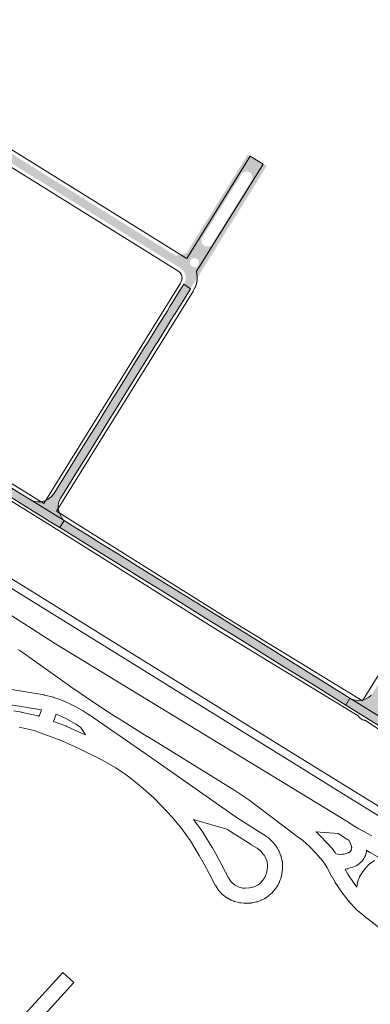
# Paper-space layout 'Layout1' of a CAD drawing. Header units: metres. Extents: x 123097 to 144122, y 392739 to 407589.
# Tile 92 of 256: x 128655 to 128957, y 399911 to 400760. Entities that reach past the tile are written whole.
import ezdxf

# ---------------------------------------------------------------- set-up
doc = ezdxf.new("R2010")
doc.units = ezdxf.units.M
doc.header["$MEASUREMENT"] = 0
for name, color, linetype, lineweight in [('gs-knt-aanvullende hoofdweg', 7, 'Continuous', 0), ('gs-knt-fietspaden', 7, 'Continuous', 0), ('gs-knt-wegen algemeen', 7, 'Continuous', 0), ('gs-vlk-plantopografie wegen algemeen', 7, 'Continuous', 0), ('ir-ARC-asfalt-hoofdwegen-te inspecteren', 5, 'Continuous', 0)]:
    doc.layers.add(name, color=color, linetype=linetype, lineweight=lineweight)

psp = doc.layouts.get("Layout1")

# ---------------------------------------------------------------- hatches: boundary and pattern name
at = {"layer": 'ir-ARC-asfalt-hoofdwegen-te inspecteren', "linetype": 'Continuous', "lineweight": 13, "extrusion": (0, 0, -1)}
h = psp.add_hatch(color=5, dxfattribs=at)
h.paths.add_polyline_path([(-128801.598, 400527.739), (-128802.428, 400529.077), (-128807.784, 400537.602), (-128814.363, 400548.212), (-128823.482, 400562.868), (-128855.875, 400615.103), (-128857.828, 400618.252), (-128860.83, 400623.249), (-128867.27, 400633.682), (-128865.838, 400634.561), (-128859.141, 400638.672), (-128857.358, 400639.801), (-128851.02, 400643.705), (-128840.821, 400627.232), (-128834.569, 400617.151), (-128833.89, 400616.015), (-128821.057, 400595.339), (-128821.028, 400595.292), (-128814.869, 400585.356), (-128814.817, 400585.27), (-128803.182, 400566.558), (-128802.556, 400565.551), (-128799.449, 400560.554), (-128798.242, 400558.665), (-128789.12, 400556.292), (-128779.636, 400562.185), (-128773.245, 400566.154), (-128773.213, 400566.173), (-128769.92, 400568.206), (-128758.733, 400575.166), (-128758.703, 400575.185), (-128674.51, 400627.464), (-128660.778, 400636.01), (-128660.306, 400636.343), (-128625.959, 400657.617), (-128599.735, 400674.013), (-128586.593, 400682.105), (-128559.482, 400698.89), (-128546.389, 400707.076), (-128506.975, 400731.507), (-128483.724, 400746.027), (-128481.809, 400747.171), (-128479.673, 400748.467), (-128477.971, 400750.297), (-128476.833, 400752.522), (-128476.346, 400754.973), (-128476.546, 400757.464), (-128477.418, 400759.806), (-128464.265, 400738.557), (-128466.008, 400740.402), (-128468.146, 400741.77), (-128470.551, 400742.579), (-128473.081, 400742.781), (-128475.585, 400742.364), (-128477.913, 400741.353), (-128489.376, 400734.294), (-128492.509, 400732.323), (-128504.538, 400724.823), (-128505.926, 400723.994), (-128508.815, 400722.146), (-128522.17, 400713.869), (-128531.917, 400707.804), (-128545.101, 400699.617), (-128567.344, 400685.797), (-128589.078, 400672.332), (-128596.097, 400667.984), (-128609.193, 400659.774), (-128622.35, 400651.682), (-128665.894, 400624.647), (-128668.961, 400622.743), (-128674.746, 400619.14), (-128683.116, 400613.968), (-128687.892, 400610.871), (-128725.952, 400587.247), (-128747.604, 400573.808), (-128751.434, 400571.431), (-128760.153, 400566.019), (-128772.865, 400558.13), (-128785.564, 400550.25), (-128793.167, 400545.541), (-128795.076, 400543.818), (-128796.485, 400541.667), (-128797.3, 400539.228), (-128797.468, 400536.662), (-128796.979, 400534.138), (-128795.863, 400531.821)])
h.paths.add_polyline_path([(-128815.689, 400564.296), (-128817.539, 400564.47), (-128819.2, 400565.302), (-128820.448, 400566.679), (-128854.313, 400621.302), (-128854.35, 400621.362), (-128854.98, 400622.954), (-128855.035, 400624.666), (-128854.507, 400626.295), (-128853.459, 400627.65), (-128852.014, 400628.57), (-128850.297, 400628.973), (-128848.546, 400628.763), (-128846.973, 400627.965), (-128845.768, 400626.677), (-128811.825, 400571.959), (-128811.154, 400570.115), (-128811.235, 400568.155), (-128812.056, 400566.373), (-128813.494, 400565.037), (-128813.901, 400564.804)], flags=16)
h.paths.add_polyline_path([(-128805.354, 400546.404), (-128806.87, 400546.789), (-128808.118, 400547.731), (-128808.905, 400549.083), (-128809.107, 400550.633), (-128808.693, 400552.142), (-128807.728, 400553.372), (-128807.353, 400553.656), (-128805.793, 400554.271), (-128804.117, 400554.185), (-128802.628, 400553.414), (-128801.591, 400552.096), (-128801.193, 400550.466), (-128801.505, 400548.818), (-128802.471, 400547.447), (-128803.808, 400546.635)], flags=16)
at = {"layer": 'ir-ARC-asfalt-hoofdwegen-te inspecteren', "linetype": 'Continuous', "lineweight": 13}
for points in [[(128352.946, 400530.872), (128353.031, 400530.818), (128392.485, 400506.381), (128402.71, 400500), (128418.755, 400489.993), (128458.183, 400465.588), (128471.355, 400457.375), (128497.646, 400441.085), (128510.726, 400432.896), (128537.055, 400416.653), (128540.426, 400414.558), (128563.363, 400400.302), (128589.641, 400383.908), (128615.924, 400367.662), (128642.253, 400351.225), (128668.531, 400334.904), (128677.401, 400329.324), (128677.691, 400329.144), (128683.776, 400325.368), (128689.041, 400322.101), (128692.764, 400328.098), (128663.487, 400346.271), (128655.663, 400351.124), (128631.233, 400366.276), (128619.376, 400373.703), (128608.444, 400380.47), (128593.264, 400389.867), (128585.527, 400394.72), (128573.297, 400402.323), (128554.297, 400414.091), (128527.44, 400430.799), (128514.601, 400438.789), (128510.221, 400441.464), (128467.76, 400467.843), (128450.948, 400478.271), (128418.954, 400498.094), (128417.125, 400499.227), (128410.24, 400503.47), (128405.612, 400506.381), (128396.265, 400512.262), (128386.623, 400518.222), (128370.022, 400528.483), (128356.654, 400536.836), (128354.209, 400539.008), (128352.139, 400541.54), (128350.495, 400544.367), (128339.363, 400544.062), (128340.213, 400541.514), (128341.548, 400539.183), (128343.316, 400537.16), (128344.184, 400536.411)], [(128717.866, 400392.634), (128731.043, 400413.934), (128736.491, 400422.739), (128745.116, 400436.679), (128753.254, 400449.776), (128764.639, 400468.118), (128772.227, 400480.343), (128772.868, 400481.38), (128783.651, 400498.804), (128787.726, 400505.293), (128788.212, 400506.098), (128796.685, 400519.819), (128801.598, 400527.739), (128795.863, 400531.821), (128790.581, 400523.309), (128783.968, 400512.545), (128781.728, 400508.973), (128775.344, 400498.631), (128775.295, 400498.552), (128773.265, 400495.309), (128763.66, 400479.764), (128763.332, 400479.288), (128759.531, 400473.172), (128751.571, 400460.285), (128745.394, 400450.31), (128737.648, 400437.843), (128735.202, 400433.885), (128725.58, 400418.315), (128721.251, 400411.31), (128712.235, 400396.76), (128703.269, 400382.329), (128692.369, 400364.784), (128683.846, 400351.066), (128681.774, 400348.499), (128679.192, 400346.445), (128676.224, 400345.006), (128673.013, 400344.25), (128669.714, 400344.213), (128666.487, 400344.898), (128663.487, 400346.271), (128692.764, 400328.098), (128691.685, 400329.148), (128690.823, 400330.382), (128689.367, 400333.416), (128688.421, 400336.088), (128687.742, 400338.84), (128687.676, 400341.187), (128688.133, 400343.491), (128688.822, 400345.486), (128689.853, 400347.328), (128689.954, 400347.56), (128705.831, 400373.2), (128713.725, 400385.947)], [(129031.764, 400297.515), (129000, 400246.224), (128995.837, 400239.502), (128987.716, 400226.388), (128958.982, 400179.99), (128957.273, 400177.704), (128955.15, 400175.796), (128952.695, 400174.341), (128950.003, 400173.394), (128949.357, 400173.252), (128946.669, 400172.979), (128943.977, 400173.209), (128941.375, 400173.934), (128938.952, 400175.129), (128969.525, 400156.154), (128967.246, 400158.023), (128965.374, 400160.299), (128963.981, 400162.896), (128963.119, 400165.715), (128962.822, 400168.647), (128963.101, 400171.581), (128963.945, 400174.404), (128965.322, 400177.01), (128977.706, 400197), (129000, 400232.989), (129017.467, 400261.185), (129043.734, 400303.586), (129044.585, 400304.844), (129063.081, 400334.732), (129057.103, 400338.431), (129051.53, 400329.432), (129047.792, 400323.396)], [(128935.414, 400169.087), (128938.952, 400175.129), (128899.417, 400199.651), (128886.283, 400207.865), (128873.103, 400216.008), (128806.989, 400257.098), (128781.113, 400273.18), (128753.71, 400290.248), (128753.172, 400290.584), (128751.171, 400291.83), (128736.837, 400300.758), (128723.668, 400308.922), (128713.179, 400315.425), (128700.144, 400323.528), (128692.764, 400328.098), (128689.041, 400322.101), (128764.373, 400275.356), (128777.515, 400267.13), (128802.858, 400251.435), (128803.791, 400250.857), (128816.932, 400242.663), (128843.252, 400226.377), (128882.65, 400201.856), (128908.991, 400185.538)], [(128938.952, 400175.129), (128935.414, 400169.087), (128948.282, 400161.074), (128948.837, 400160.729), (128949.897, 400160.069), (129000, 400129.01), (129056.614, 400093.827), (129058.482, 400092.666), (129139.286, 400042.451), (129186.743, 400012.959), (129193.796, 400008.49), (129197.014, 400006.77), (129200.113, 400005.945), (129203.296, 400005.563), (129206.502, 400005.629), (129206.481, 400016.014), (129202.83, 400015.836), (129199.189, 400016.155), (129195.608, 400016.836), (129192.182, 400018.081), (129190.114, 400019.146), (129189.345, 400019.575), (129175.623, 400028.069), (129144.091, 400047.666), (129131.923, 400055.228), (129106.62, 400070.973), (129103.107, 400073.147), (129087.011, 400083.166), (129080.692, 400087.067), (129077.027, 400089.345), (129062.385, 400098.445), (129034.564, 400115.735), (129027.339, 400120.225), (129017.378, 400126.416), (129000, 400137.216), (128969.525, 400156.154)]]:
    psp.add_hatch(color=5, dxfattribs=at).paths.add_polyline_path(points, flags=0)

# ---------------------------------------------------------------- linework, layer by layer
at = {"layer": 'gs-knt-aanvullende hoofdweg', "color": 7, "linetype": 'Continuous', "flags": 128}
for points in [[(128949.797, 400172.815), (129043.893, 400324.73), (129051.146, 400336.443), (129088.906, 400397.426), (129089.012, 400397.592), (129093.515, 400404.455), (129093.783, 400404.837), (129100.47, 400413.765), (129100.722, 400414.082), (129104.302, 400418.36), (129104.569, 400418.662), (129112.176, 400426.819), (129112.542, 400427.186), (129144.134, 400456.688), (129288.795, 400592.11)], [(128946.2, 400159.757), (128946.197, 400159.761)], [(128952.343, 400155.873), (128952.303, 400155.875), (128951.936, 400155.908), (128951.571, 400155.958), (128951.209, 400156.027), (128950.85, 400156.112), (128950.496, 400156.216), (128950.148, 400156.337), (128949.806, 400156.474), (128949.471, 400156.629), (128949.144, 400156.799), (128948.826, 400156.986), (128948.518, 400157.187), (128948.22, 400157.404), (128947.932, 400157.635), (128947.657, 400157.88), (128947.394, 400158.138), (128947.143, 400158.408), (128946.907, 400158.691), (128946.684, 400158.985), (128946.476, 400159.289), (128946.284, 400159.604), (128946.2, 400159.757)]]:
    psp.add_lwpolyline(points, dxfattribs=at)
at = {"layer": 'gs-knt-fietspaden', "color": 7, "linetype": 'Continuous', "flags": 128}
for points in [[(128465.477, 400390.458), (128515.253, 400359.66), (128585.66, 400316.001), (128585.733, 400315.955), (128589.423, 400313.54), (128615.991, 400297.293), (128616.005, 400297.285), (128684.145, 400255.196), (128684.151, 400255.193)], [(129101.942, 399986.257), (129101.94, 399986.26), (129099.786, 399989.016), (129096.917, 399991.253), (129039.014, 400027.06), (128939.389, 400088.682), (128882.73, 400123.767), (128882.728, 400123.768), (128799.984, 400175.066), (128751.461, 400205.164), (128680.453, 400249.226), (128612.322, 400291.309), (128586.821, 400306.903)], [(128684.151, 400255.193), (128886.427, 400129.735)], [(128886.427, 400129.735), (129100.771, 399997.123)]]:
    psp.add_lwpolyline(points, dxfattribs=at)
at = {"layer": 'gs-knt-wegen algemeen', "color": 7, "linetype": 'Continuous', "flags": 128}
for points in [[(128476.343, 400753.854), (128527.425, 400722.38), (128527.445, 400722.368), (128798.016, 400554.296), (128798.199, 400554.178), (128798.378, 400554.054)], [(128675.245, 400342.945), (128792.934, 400532.801), (128794.021, 400534.91), (128794.047, 400534.989), (128794.072, 400535.068), (128794.096, 400535.148), (128794.12, 400535.228), (128794.142, 400535.309), (128794.164, 400535.39), (128794.184, 400535.471), (128794.204, 400535.552), (128794.222, 400535.634), (128794.24, 400535.715), (128794.257, 400535.797), (128794.272, 400535.879), (128794.287, 400535.961), (128794.301, 400536.044), (128794.314, 400536.126), (128794.326, 400536.209), (128794.337, 400536.292), (128794.346, 400536.375), (128794.355, 400536.458), (128794.363, 400536.541), (128794.37, 400536.625), (128794.376, 400536.708), (128794.381, 400536.791), (128794.385, 400536.875), (128794.388, 400536.958), (128794.39, 400537.042), (128794.391, 400537.125), (128794.391, 400537.209), (128794.39, 400537.293), (128794.388, 400537.376), (128794.385, 400537.459), (128794.381, 400537.543), (128794.376, 400537.626), (128794.371, 400537.71), (128794.364, 400537.793), (128794.356, 400537.876), (128794.347, 400537.959), (128794.337, 400538.042), (128794.326, 400538.125), (128794.315, 400538.208), (128794.302, 400538.291), (128794.288, 400538.373), (128794.273, 400538.455), (128794.258, 400538.537), (128794.241, 400538.619), (128794.223, 400538.701), (128794.205, 400538.782), (128794.185, 400538.863), (128794.165, 400538.944), (128794.143, 400539.025), (128794.121, 400539.106), (128794.097, 400539.186), (128794.073, 400539.266), (128794.048, 400539.345), (128794.022, 400539.425), (128793.994, 400539.504), (128793.966, 400539.583), (128793.937, 400539.661), (128793.907, 400539.739), (128793.877, 400539.817), (128793.845, 400539.894), (128793.812, 400539.971), (128793.779, 400540.048), (128793.744, 400540.123), (128792.798, 400541.679), (128792.025, 400542.518), (128790.868, 400543.408), (128520.585, 400711.302)], [(128584.818, 400398.707), (128675.245, 400342.945)], [(128946.197, 400159.761), (128824.908, 400233.727), (128824.837, 400233.771), (128673.917, 400328.467), (128577.976, 400387.63)], [(128686.3, 400336.068), (128831.722, 400244.821), (128949.797, 400172.815)], [(128608.31, 400271.246), (128685.329, 400221.865), (128935.691, 400069.38), (128935.834, 400069.291), (128943.311, 400064.467), (128946.772, 400062.375), (128957.805, 400056.466)], [(128971.905, 399971.349), (128953.669, 399985.427), (128953.559, 399985.513), (128948.316, 399989.743), (128948.26, 399989.789), (128944.364, 399993.006), (128944.182, 399993.162), (128944.005, 399993.324), (128943.835, 399993.493), (128943.672, 399993.668), (128938.894, 399998.971), (128938.751, 399999.135), (128938.614, 399999.304), (128932.311, 400007.315), (128932.157, 400007.518), (128932.011, 400007.728), (128926.356, 400016.208), (128926.252, 400016.369), (128926.153, 400016.533), (128923.579, 400020.933), (128923.476, 400021.116), (128919.309, 400028.797), (128917.553, 400031.612), (128915.546, 400034.49), (128913.416, 400037.23), (128909.93, 400041.166), (128904.105, 400047.262), (128901.136, 400049.972), (128898.029, 400052.559), (128892.271, 400056.786), (128892.189, 400056.848), (128851.983, 400087.357), (128839.845, 400095.554), (128781.125, 400132.062), (128764.512, 400141.96), (128764.397, 400142.03), (128737.81, 400158.626), (128737.705, 400158.692), (128724.573, 400167.242), (128724.469, 400167.312), (128698.538, 400184.912), (128698.415, 400184.997), (128654.794, 400216.101), (128652.848, 400217.07)], [(128644.173, 400182.991), (128675.745, 400177.798), (128676.035, 400177.743), (128676.321, 400177.676), (128683.501, 400175.815), (128683.552, 400175.801), (128683.646, 400175.775), (128683.808, 400175.727), (128683.854, 400175.712), (128683.951, 400175.68), (128688.373, 400174.186), (128688.534, 400174.13), (128688.694, 400174.069), (128692.493, 400172.559), (128692.669, 400172.486), (128692.843, 400172.407), (128699.915, 400169.104), (128700.102, 400169.013), (128700.286, 400168.916), (128709.278, 400163.993), (128709.443, 400163.899), (128709.606, 400163.801), (128713.95, 400161.081), (128714.19, 400160.923), (128761.473, 400128.328), (128761.515, 400128.299), (128841.107, 400072.501), (128860.75, 400059.805), (128866.019, 400056.703), (128866.213, 400056.584), (128866.403, 400056.459), (128868.74, 400054.706), (128870.925, 400052.766), (128872.942, 400050.652), (128874.778, 400048.378), (128876.419, 400045.961), (128877.855, 400043.416), (128877.983, 400043.15), (128878.099, 400042.88), (128879.57, 400039.215), (128879.667, 400038.959), (128879.753, 400038.699), (128879.827, 400038.436), (128879.891, 400038.17), (128880.707, 400034.408), (128880.76, 400034.138), (128880.801, 400033.866), (128880.831, 400033.592), (128881.022, 400031.396), (128881.04, 400031.1), (128881.046, 400030.803), (128881.036, 400028.599), (128881.03, 400028.352), (128881.015, 400028.104), (128880.99, 400027.858), (128880.956, 400027.612), (128880.012, 400021.644), (128879.967, 400021.392), (128879.912, 400021.141), (128879.847, 400020.893), (128879.773, 400020.648), (128879.689, 400020.406), (128878.402, 400016.92), (128878.313, 400016.693), (128878.216, 400016.47), (128878.111, 400016.25), (128877.068, 400014.176), (128876.929, 400013.915), (128876.779, 400013.661), (128876.617, 400013.413), (128874.545, 400010.399), (128874.416, 400010.219), (128874.282, 400010.043), (128874.141, 400009.872), (128872.555, 400008.005), (128872.361, 400007.786), (128872.156, 400007.576), (128871.943, 400007.375), (128869.237, 400004.947), (128869.001, 400004.745), (128868.755, 400004.554), (128866.712, 400003.046), (128866.474, 400002.879), (128866.228, 400002.722), (128865.976, 400002.576), (128865.718, 400002.442), (128862.516, 400000.868), (128862.323, 400000.777), (128862.127, 400000.692), (128861.928, 400000.614), (128859.606, 399999.744), (128859.315, 399999.643), (128859.02, 399999.555), (128858.72, 399999.482), (128854.678, 399998.593), (128854.421, 399998.542), (128854.161, 399998.501), (128853.9, 399998.471), (128853.638, 399998.451), (128848.976, 399998.194), (128848.659, 399998.184), (128848.341, 399998.19), (128848.024, 399998.211), (128845.087, 399998.48), (128844.824, 399998.51), (128844.562, 399998.55), (128844.302, 399998.601), (128844.044, 399998.662), (128839.995, 399999.714), (128839.696, 399999.8), (128839.401, 399999.899), (128839.111, 400000.013), (128837.18, 400000.824), (128836.928, 400000.936), (128836.681, 400001.059), (128833.824, 400002.555), (128833.555, 400002.704), (128833.293, 400002.866), (128833.039, 400003.04), (128829.199, 400005.806), (128828.96, 400005.986), (128828.73, 400006.178), (128828.508, 400006.38), (128828.297, 400006.591), (128828.095, 400006.813), (128826.672, 400008.447), (128826.51, 400008.639), (128826.357, 400008.838), (128826.211, 400009.042), (128823.41, 400013.13), (128823.258, 400013.362), (128823.116, 400013.601), (128822.985, 400013.845), (128817.781, 400024.015), (128813.579, 400031.828), (128809.221, 400039.521), (128801.637, 400052.027), (128794.11, 400062.432), (128785.897, 400072.456), (128781.646, 400077.192), (128770.3, 400088.783), (128761.038, 400097.26), (128751.249, 400105.165), (128746.265, 400108.821), (128737.296, 400114.838), (128724.668, 400122.248), (128705.56, 400131.727), (128690.148, 400138.677), (128673.196, 400144.886), (128667.174, 400147.106), (128654.054, 400150.039)], [(128671.269, 400159.472), (128671.462, 400159.401), (128673.401, 400164.982), (128673.34, 400164.998), (128641.839, 400170.18)], [(128649.585, 400164.066), (128656.485, 400162.831), (128656.758, 400162.776), (128670.439, 400159.717), (128670.719, 400159.648), (128670.996, 400159.566), (128671.269, 400159.472)], [(128685.865, 400161.182), (128683.685, 400154.91), (128694.848, 400150.822), (128695.068, 400150.737), (128695.285, 400150.643), (128711.019, 400143.547), (128711.022, 400143.546), (128711.025, 400143.545), (128711.207, 400143.459), (128706.917, 400150.123), (128702.857, 400152.664), (128694.216, 400157.396), (128687.506, 400160.53), (128685.865, 400161.182)], [(128946.2, 400159.757), (128946.197, 400159.761)], [(129185.121, 400010.4), (128998.447, 400126.414), (128984.612, 400134.713), (128984.391, 400134.852), (128952.343, 400155.873)], [(128846.808, 400011.396), (128848.736, 400011.22), (128852.396, 400011.422), (128855.471, 400012.099), (128857.06, 400012.694), (128859.45, 400013.869), (128860.772, 400014.845), (128862.918, 400016.77), (128864.004, 400018.049), (128865.636, 400020.423), (128866.315, 400021.773), (128867.252, 400024.313), (128868.018, 400029.155), (128868.025, 400030.564), (128867.895, 400032.052), (128867.283, 400034.874), (128866.134, 400037.737), (128865.06, 400039.56), (128863.818, 400041.274), (128862.42, 400042.862), (128860.877, 400044.31), (128859.204, 400045.606), (128854.027, 400048.654), (128853.796, 400048.797), (128833.936, 400061.633), (128833.734, 400061.768), (128804.325, 400070.507), (128804.428, 400070.378), (128804.545, 400070.221), (128812.341, 400059.443), (128812.491, 400059.227), (128812.632, 400059.004), (128820.403, 400046.19), (128820.501, 400046.023), (128824.943, 400038.184), (128825.013, 400038.058), (128829.28, 400030.122), (128829.341, 400030.004), (128834.386, 400020.146), (128836.738, 400016.713), (128837.419, 400015.931), (128840.274, 400013.875), (128842.476, 400012.721), (128843.722, 400012.198), (128846.8, 400011.397), (128846.804, 400011.397), (128846.808, 400011.396)], [(128928.794, 400040.426), (128931.252, 400040.353), (128932.613, 400040.444), (128933.991, 400040.675), (128937.503, 400041.707), (128937.867, 400041.858), (128938.216, 400042.039), (128938.548, 400042.25), (128938.86, 400042.489), (128939.151, 400042.754), (128939.418, 400043.043), (128939.658, 400043.355), (128939.871, 400043.685), (128940.054, 400044.033), (128940.207, 400044.396), (128940.327, 400044.77), (128940.415, 400045.154), (128940.469, 400045.544), (128940.49, 400045.936), (128940.476, 400046.33), (128940.428, 400046.72), (128940.347, 400047.105), (128940.232, 400047.481), (128938.678, 400051.644), (128938.429, 400052.204), (128936.494, 400053.374), (128936.333, 400053.474), (128928.849, 400058.303), (128909.604, 400059.863), (128909.805, 400059.688), (128913.048, 400056.728), (128913.209, 400056.575), (128913.365, 400056.418), (128919.429, 400050.071), (128919.596, 400049.89), (128923.301, 400045.706), (128923.436, 400045.548), (128923.566, 400045.387), (128925.928, 400042.35), (128926.03, 400042.214), (128926.129, 400042.077), (128926.965, 400040.877), (128928.438, 400040.486), (128928.787, 400040.427), (128928.791, 400040.427), (128928.794, 400040.426)], [(128952.766, 400040.92), (128952.268, 400039.488), (128951.646, 400038.101), (128950.907, 400036.773), (128950.055, 400035.514), (128949.097, 400034.333), (128948.041, 400033.24), (128946.895, 400032.242), (128945.666, 400031.346), (128944.364, 400030.561), (128943, 400029.891), (128941.583, 400029.341), (128941.329, 400029.261), (128937.288, 400028.074), (128937.038, 400028.006), (128936.787, 400027.948), (128936.533, 400027.9), (128934.769, 400027.603), (128934.87, 400027.417), (128937.294, 400023.273), (128942.701, 400015.164), (128945.033, 400012.201), (128945.142, 400013.797), (128945.161, 400014.015), (128945.187, 400014.232), (128945.22, 400014.449), (128945.456, 400015.831), (128945.508, 400016.1), (128945.571, 400016.367), (128945.645, 400016.632), (128945.731, 400016.893), (128945.827, 400017.149), (128947.218, 400020.633), (128947.342, 400020.921), (128947.479, 400021.203), (128947.63, 400021.479), (128949.269, 400024.311), (128949.415, 400024.552), (128949.573, 400024.787), (128951.67, 400027.778), (128951.815, 400027.978), (128951.969, 400028.172), (128952.129, 400028.36), (128952.297, 400028.542), (128954.878, 400031.239), (128955.063, 400031.425), (128955.256, 400031.604), (128955.456, 400031.775), (128955.663, 400031.937), (128960.017, 400035.218)], [(128964.549, 400037.365), (128956.509, 400041.923), (128956.251, 400042.077), (128953.384, 400043.883), (128953.142, 400042.398), (128952.769, 400040.928), (128952.768, 400040.923), (128952.766, 400040.92)]]:
    psp.add_lwpolyline(points, dxfattribs=at)
for points in [[(128798.378, 400554.054), (128798.476, 400553.981), (128853.186, 400642.132, -0.3913489), (128853.199, 400642.134), (128864.246, 400635.278, -0.3853517), (128864.248, 400635.265), (128806.686, 400542.518), (128806.711, 400542.426), (128806.737, 400542.329), (128806.763, 400542.232), (128806.787, 400542.136), (128806.812, 400542.039), (128806.836, 400541.942), (128806.86, 400541.844), (128806.882, 400541.748), (128806.905, 400541.65), (128806.927, 400541.552), (128806.949, 400541.454), (128806.97, 400541.357), (128806.99, 400541.259), (128807.011, 400541.161), (128807.03, 400541.063), (128807.049, 400540.966), (128807.068, 400540.867), (128807.086, 400540.769), (128807.104, 400540.67), (128807.121, 400540.572), (128807.138, 400540.473), (128807.154, 400540.374), (128807.17, 400540.275), (128807.185, 400540.177), (128807.199, 400540.078), (128807.214, 400539.979), (128807.228, 400539.88), (128807.241, 400539.781), (128807.253, 400539.682), (128807.266, 400539.583), (128807.277, 400539.483), (128807.289, 400539.385), (128807.299, 400539.285), (128807.31, 400539.185), (128807.32, 400539.085), (128807.329, 400538.987), (128807.338, 400538.887), (128807.346, 400538.787), (128807.354, 400538.687), (128807.361, 400538.588), (128807.368, 400538.488), (128807.374, 400538.388), (128807.38, 400538.288), (128807.385, 400538.189), (128807.39, 400538.089), (128807.394, 400537.989), (128807.398, 400537.889), (128807.402, 400537.79), (128807.404, 400537.689), (128807.407, 400537.589), (128807.409, 400537.489), (128807.41, 400537.39), (128807.411, 400537.29), (128807.411, 400537.189), (128807.411, 400537.089), (128807.41, 400536.99), (128807.409, 400536.89), (128807.408, 400536.789), (128807.405, 400536.689), (128807.403, 400536.59), (128807.4, 400536.49), (128807.396, 400536.39), (128807.392, 400536.29), (128807.387, 400536.191), (128807.382, 400536.09), (128807.377, 400535.99), (128807.37, 400535.89), (128807.364, 400535.791), (128807.357, 400535.691), (128807.349, 400535.591), (128807.341, 400535.492), (128807.333, 400535.393), (128807.323, 400535.293), (128807.314, 400535.193), (128807.304, 400535.093), (128807.293, 400534.995), (128807.282, 400534.895), (128807.271, 400534.796), (128807.258, 400534.696), (128807.246, 400534.598), (128807.233, 400534.498), (128807.219, 400534.399), (128807.205, 400534.3), (128807.191, 400534.202), (128807.176, 400534.103), (128807.16, 400534.004), (128807.144, 400533.905), (128807.128, 400533.807), (128807.111, 400533.708), (128807.093, 400533.609), (128807.075, 400533.511), (128807.057, 400533.413), (128807.038, 400533.315), (128807.019, 400533.217), (128806.999, 400533.118), (128806.978, 400533.021), (128806.957, 400532.923), (128806.936, 400532.825), (128806.914, 400532.727), (128806.892, 400532.631), (128806.869, 400532.533), (128806.846, 400532.436), (128806.822, 400532.338), (128806.798, 400532.242), (128806.773, 400532.145), (128806.748, 400532.048), (128806.722, 400531.951), (128806.696, 400531.856), (128806.669, 400531.759), (128806.642, 400531.663), (128806.614, 400531.566), (128806.586, 400531.471), (128806.558, 400531.375), (128806.528, 400531.279), (128806.499, 400531.183), (128806.469, 400531.089), (128806.438, 400530.993), (128806.407, 400530.898), (128806.376, 400530.803), (128806.344, 400530.709), (128806.312, 400530.614), (128806.279, 400530.519), (128806.245, 400530.425), (128806.212, 400530.331), (128806.177, 400530.237), (128806.143, 400530.143), (128806.107, 400530.05), (128806.072, 400529.957), (128805.984, 400529.739), (128805.887, 400529.524), (128805.783, 400529.313), (128804.39, 400526.609), (128804.268, 400526.382), (128804.136, 400526.16), (128686.3, 400336.068)], [(128644.052, 399886.332), (128691.586, 399938.681, -0.3695445), (128691.599, 399938.681), (128701.222, 399929.944), (128701.224, 399929.941, -0.4055746), (128701.224, 399929.928), (128701.222, 399929.925), (128653.723, 399877.614)]]:
    psp.add_lwpolyline(points, format="xyb", dxfattribs=at)
at = {"layer": 'gs-vlk-plantopografie wegen algemeen', "color": 7, "linetype": 'Continuous', "flags": 128}
for points in [[(128465.477, 400390.458), (128515.253, 400359.66), (128585.66, 400316.001), (128585.733, 400315.955), (128589.423, 400313.54), (128615.991, 400297.293), (128616.005, 400297.285), (128684.145, 400255.196), (128684.151, 400255.193)], [(129101.942, 399986.257), (129101.94, 399986.26), (129099.786, 399989.016), (129096.917, 399991.253), (129039.014, 400027.06), (128939.389, 400088.682), (128882.73, 400123.767), (128882.728, 400123.768), (128799.984, 400175.066), (128751.461, 400205.164), (128680.453, 400249.226), (128612.322, 400291.309), (128586.821, 400306.903)]]:
    psp.add_lwpolyline(points, dxfattribs=at)
at = {"layer": 'ir-ARC-asfalt-hoofdwegen-te inspecteren', "color": 5, "linetype": 'Continuous', "lineweight": 13, "flags": 128}
for points in [[(128717.866, 400392.634), (128731.043, 400413.934), (128736.491, 400422.739), (128745.116, 400436.679), (128753.254, 400449.776), (128764.639, 400468.118), (128772.227, 400480.343), (128772.868, 400481.38), (128783.651, 400498.804), (128787.726, 400505.293), (128788.212, 400506.098), (128796.685, 400519.819), (128801.598, 400527.739), (128795.863, 400531.821), (128790.581, 400523.309), (128783.968, 400512.545), (128781.728, 400508.973), (128775.344, 400498.631), (128775.295, 400498.552), (128773.265, 400495.309), (128763.66, 400479.764), (128763.332, 400479.288), (128759.531, 400473.172), (128751.571, 400460.285), (128745.394, 400450.31), (128737.648, 400437.843), (128735.202, 400433.885), (128725.58, 400418.315), (128721.251, 400411.31), (128712.235, 400396.76), (128703.269, 400382.329), (128692.369, 400364.784), (128683.846, 400351.066), (128681.774, 400348.499), (128679.192, 400346.445), (128676.224, 400345.006), (128673.013, 400344.25), (128669.714, 400344.213), (128666.487, 400344.898), (128663.487, 400346.271), (128692.764, 400328.098), (128691.685, 400329.148), (128690.823, 400330.382), (128689.367, 400333.416), (128688.421, 400336.088), (128687.742, 400338.84), (128687.676, 400341.187), (128688.133, 400343.491), (128688.822, 400345.486), (128689.853, 400347.328), (128689.954, 400347.56), (128705.831, 400373.2), (128713.725, 400385.947)], [(128935.414, 400169.087), (128938.952, 400175.129), (128899.417, 400199.651), (128886.283, 400207.865), (128873.103, 400216.008), (128806.989, 400257.098), (128781.113, 400273.18), (128753.71, 400290.248), (128753.172, 400290.584), (128751.171, 400291.83), (128736.837, 400300.758), (128723.668, 400308.922), (128713.179, 400315.425), (128700.144, 400323.528), (128692.764, 400328.098), (128689.041, 400322.101), (128764.373, 400275.356), (128777.515, 400267.13), (128802.858, 400251.435), (128803.791, 400250.857), (128816.932, 400242.663), (128843.252, 400226.377), (128882.65, 400201.856), (128908.991, 400185.538)]]:
    psp.add_lwpolyline(points, close=True, dxfattribs=at)
at = {"layer": 'ir-ARC-asfalt-hoofdwegen-te inspecteren', "color": 5, "linetype": 'Continuous', "lineweight": 13}
psp.add_lwpolyline([(128642.253, 400351.225), (128668.531, 400334.904), (128677.401, 400329.324), (128677.691, 400329.144), (128683.776, 400325.368), (128689.041, 400322.101), (128692.764, 400328.098), (128663.487, 400346.271), (128655.663, 400351.124), (128631.233, 400366.276)], dxfattribs=at)
at = {"layer": 'ir-ARC-asfalt-hoofdwegen-te inspecteren', "color": 5, "linetype": 'Continuous', "lineweight": 13, "flags": 128}
for points in [[(128969.525, 400156.154), (128938.952, 400175.129), (128935.414, 400169.087), (128948.282, 400161.074), (128948.837, 400160.729), (128949.897, 400160.069), (129000, 400129.01)], [(128957.273, 400177.704), (128955.15, 400175.796), (128952.695, 400174.341), (128950.003, 400173.394), (128949.357, 400173.252), (128946.669, 400172.979), (128943.977, 400173.209), (128941.375, 400173.934), (128938.952, 400175.129), (128969.525, 400156.154)]]:
    psp.add_lwpolyline(points, dxfattribs=at)

doc.saveas('drawing.dxf')
